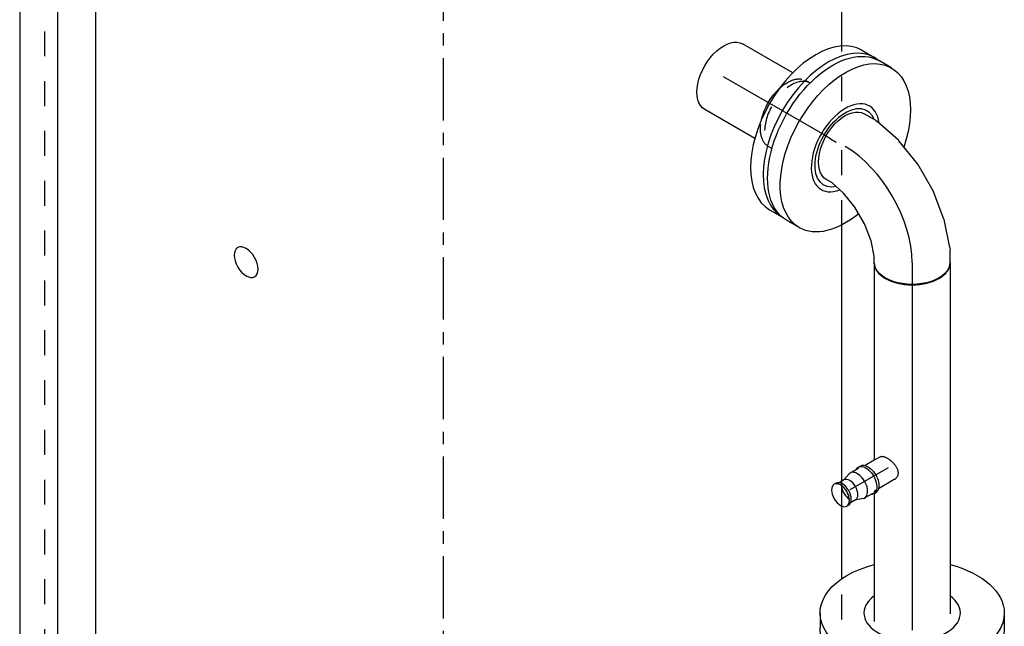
# Model space of a CAD drawing. Extents: x -156717 to 425753, y -51191 to 363295.
# Tile 108 of 256: x 59258 to 60247, y 134119 to 134727. Entities that reach past the tile are written whole.
import ezdxf
from ezdxf.enums import TextEntityAlignment as Align
from ezdxf.lldxf.tags import DXFTag

# ---------------------------------------------------------------- set-up
doc = ezdxf.new("R2010")
doc.units = 0
doc.header["$LTSCALE"] = 50
doc.linetypes.add('CENTER', pattern=[2, 1.25, -0.25, 0.25, -0.25])
doc.linetypes.add('STREEPJES', pattern=[0.1, 0.05, -0.05])
doc.layers.get('0').update_dxf_attribs({"linetype": 'CONTINUOUS'})
for name, color, linetype in [('WL5502--_D', 150, 'CONTINUOUS'), ('WL5502--_HARTLIJN', 8, 'CONTINUOUS'), ('WL5911--_D', 2, 'CONTINUOUS')]:
    doc.layers.add(name, color=color, linetype=linetype)
doc.styles.add('BURO-025', font='ARIAL.TTF', dxfattribs={"height": 125})
tags = doc.linetypes.add('CENTER2', pattern=[28.575, 19.05, -3.175, 3.175, -3.175]).pattern_tags.tags
tags[10:11] = [DXFTag(74, 4), DXFTag(75, 0), DXFTag(340, '0'), DXFTag(46, 1.0), DXFTag(50, 0.0), DXFTag(44, 0.0), DXFTag(45, 0.0)]
tags[8:9] = [DXFTag(74, 4), DXFTag(75, 0), DXFTag(340, '0'), DXFTag(46, 1.0), DXFTag(50, 0.0), DXFTag(44, 0.0), DXFTag(45, 0.0)]
tags[6:7] = [DXFTag(74, 4), DXFTag(75, 0), DXFTag(340, '0'), DXFTag(46, 1.0), DXFTag(50, 0.0), DXFTag(44, 0.0), DXFTag(45, 0.0)]
tags[4:5] = [DXFTag(74, 4), DXFTag(75, 0), DXFTag(340, '0'), DXFTag(46, 1.0), DXFTag(50, 0.0), DXFTag(44, 0.0), DXFTag(45, 0.0)]

# ---------------------------------------------------------------- blocks, each defined once
blk = doc.blocks.new('*U2211')
at = {"color": 8, "linetype": 'STREEPJES', "ltscale": 10}
for p, q in [((403.56, 101.01, -202.59), (1213.94, -1302.6, -202.59)), ((-46.84, -718.87, -202.59), (23.51, -840.73, -202.59)), ((59.99, -903.91, -202.59), (72.54, -925.64, -202.59)), ((201.06, -1148.25, -202.59), (243.55, -1221.84, -202.59)), ((263.17, -1255.83, -202.59), (290.91, -1303.87, -202.59))]:
    blk.add_line(p, q, dxfattribs=at)
at = {"color": 2, "ltscale": 10}
for p, q in [((23.51, -840.73, -202.59), (59.99, -903.91, -202.59)), ((72.54, -925.64, -202.59), (201.06, -1148.25, -202.59)), ((290.91, -1303.87, -202.59), (521.12, -1702.6, -202.59))]:
    blk.add_line(p, q, dxfattribs=at)
blk.add_ellipse((700.27, -816.92, -202.59), major_axis=(14.59, -8.42), ratio=0.57735, start_param=3.141593, end_param=9.421636, dxfattribs=at)
at = {"layer": 'WL5502--_HARTLIJN', "linetype": 'CENTER'}
blk.add_line((0, 0, -202.59), (930.4, -1611.5, -202.59), dxfattribs=at)
at = {"layer": 'WL5502--_D', "color": 2, "style": 'BURO-025'}
blk.add_attdef('POSNR', text='', height=125, dxfattribs=at).set_placement((0, 0), align=Align.MIDDLE)
at = {"layer": 'WL5502--_D', "color": 2, "style": 'BURO-025', "flags": 1}
for tag in ['TYPE', 'FABR']:
    blk.add_attdef(tag, text='', height=125, dxfattribs=at).set_placement((0, 0), align=Align.MIDDLE)
blk = doc.blocks.new('*U2212')
at = {"color": 0, "ltscale": 10}
for p, q in [((-9.8, 15.45, -1441.68), (-12.25, 15.45, -1441.68)), ((0, 14.45, -1441.68), (-9.8, 14.45, -1441.68)), ((1.5, 14.21, -1441.68), (9.59, 11.65, -1441.68)), ((8.98, 11.65, -1441.68), (14.63, 11.65, -1441.68)), ((16.75, 11.65, -1441.68), (17.47, 11.65, -1441.68)), ((17.47, 12.65, -1441.68), (19.6, 12.65, -1441.68)), ((-9.8, -15.45, -1441.68), (-12.25, -15.45, -1441.68)), ((0, -14.45, -1441.68), (-9.8, -14.45, -1441.68)), ((1.5, -14.21, -1441.68), (9.59, -11.65, -1441.68)), ((8.98, -11.65, -1441.68), (14.63, -11.65, -1441.68)), ((16.75, -11.65, -1441.68), (17.47, -11.65, -1441.68)), ((17.47, -12.65, -1441.68), (19.6, -12.65, -1441.68))]:
    blk.add_line(p, q, dxfattribs=at)
at = {"color": 0, "ltscale": 10, "extrusion": (3.41963e-17, -1.97432e-17, -1)}
for centre, start_param, end_param in [((-12.25, 0, -1441.68), 0, 3.141593), ((-9.8, 0, -1441.68), 0, 3.503353), ((-9.8, 0, -1441.68), 5.921424, 6.280044)]:
    blk.add_ellipse(centre, major_axis=(0, -15.45), ratio=0.57735, start_param=start_param, end_param=end_param, dxfattribs=at)
at = {"color": 0, "ltscale": 10}
for centre, major_axis, start_param, end_param in [((0, 0, -1441.68), (0, -14.45), 2.960616, 6.464162), ((8.98, 0, -1441.68), (0, -11.65), 3.141593, 6.283185), ((17.47, 0, -1441.68), (0, -12.65), 3.141593, 6.283185), ((19.6, 0, -1441.68), (0, -12.65), 3.141593, 9.421636), ((8.98, 0, -1441.68), (0, -11.65), 0.821721, 2.319872)]:
    blk.add_ellipse(centre, major_axis=major_axis, ratio=0.57735, start_param=start_param, end_param=end_param, dxfattribs=at)
at = {"layer": 'WL5502--_HARTLIJN', "linetype": 'CENTER2'}
blk.add_line((0, 0, -1441.68), (8.98, 0, -1441.68), dxfattribs=at)
at = {"layer": 'WL5502--_D', "color": 2, "style": 'BURO-025'}
blk.add_attdef('POSNR', text='', height=125, dxfattribs=at).set_placement((0, 0), align=Align.MIDDLE)
blk = doc.blocks.new('*U2213')
at = {"color": 0, "ltscale": 10}
for p, q in [((0.67, 13.45, -1416.48), (19, 13.45, -1416.48)), ((21.45, 13.45, -1416.48), (23.89, 13.45, -1416.48)), ((1.31, -13.45, -1416.48), (8.36, -13.45, -1416.48)), ((8.36, -13.45, -1416.48), (19, -13.45, -1416.48))]:
    blk.add_line(p, q, dxfattribs=at)
blk.add_spline([(0.69, -13.38, -1416.48), (0.07, -13.17, -1416.48), (-0.56, -12.83, -1416.48), (-1.19, -12.36, -1416.48), (-1.81, -11.76, -1416.48), (-2.44, -11.04, -1416.48), (-3.06, -10.21, -1416.48), (-3.66, -9.27, -1416.48), (-4.25, -8.23, -1416.48), (-4.81, -7.11, -1416.48), (-5.34, -5.92, -1416.48), (-5.83, -4.67, -1416.48), (-6.27, -3.37, -1416.48), (-6.65, -2.04, -1416.48), (-6.97, -0.68, -1416.48), (-7.2, 0.68, -1416.48), (-7.36, 2.04, -1416.48), (-7.42, 3.37, -1416.48), (-7.38, 4.67, -1416.48), (-7.23, 5.92, -1416.48), (-6.97, 7.11, -1416.48), (-6.61, 8.23, -1416.48), (-6.13, 9.27, -1416.48), (-5.55, 10.21, -1416.48), (-4.87, 11.04, -1416.48), (-4.09, 11.76, -1416.48), (-3.24, 12.36, -1416.48), (-2.32, 12.83, -1416.48), (-1.36, 13.17, -1416.48), (-0.35, 13.38, -1416.48), (0.67, 13.45, -1416.48)], degree=3, dxfattribs=at)
at = {"layer": 'WL5502--_HARTLIJN', "linetype": 'CENTER2'}
blk.add_line((0, 0, -1416.48), (35.64, 0, -1416.48), dxfattribs=at)
at = {"layer": 'WL5502--_D', "color": 2, "style": 'BURO-025'}
blk.add_attdef('POSNR', text='', height=125, dxfattribs=at).set_placement((0, 0), align=Align.MIDDLE)
blk = doc.blocks.new('*U2214')
at = {"color": 0, "ltscale": 10}
for p, q in [((-7.81, 68.89, -1584.8), (2.65, 80.69, -1584.8)), ((2.65, 80.69, -1584.8), (5.83, 86.2, -1584.8)), ((-22.09, 57.42, -1584.8), (-7.81, 68.89, -1584.8)), ((-38.68, 47.84, -1584.8), (-22.09, 57.42, -1584.8)), ((-71.21, 38.05, -1584.8), (-55.76, 41.21, -1584.8)), ((-55.76, 41.21, -1584.8), (-38.68, 47.84, -1584.8)), ((65.18, 36.8, -1584.8), (71.74, 48.15, -1584.8)), ((-77.57, 38.05, -1584.8), (-71.21, 38.05, -1584.8)), ((45.08, 13.84, -1584.8), (64.07, 35.25, -1584.8)), ((65.18, 36.8, -1584.8), (64.07, 35.25, -1584.8)), ((21.06, -5.54, -1584.8), (44.62, 13.4, -1584.8)), ((44.62, 13.4, -1584.8), (45.08, 13.84, -1584.8)), ((-5.67, -20.98, -1584.8), (21, -5.58, -1584.8)), ((21.06, -5.54, -1584.8), (21, -5.58, -1584.8)), ((-33.92, -31.94, -1584.8), (-5.73, -21.01, -1584.8)), ((-5.67, -20.98, -1584.8), (-5.73, -21.01, -1584.8)), ((-77.57, -38.05, -1584.8), (-64.46, -38.05, -1584.8)), ((-62.56, -37.86, -1584.8), (-64.46, -38.05, -1584.8)), ((-62.56, -37.86, -1584.8), (-34.52, -32.12, -1584.8)), ((-34.52, -32.12, -1584.8), (-33.92, -31.94, -1584.8))]:
    blk.add_line(p, q, dxfattribs=at)
at = {"color": 0, "ltscale": 10, "extrusion": (5.55112e-17, 5.55112e-17, -1)}
for centre, major_axis in [((38.78, 67.18, -1584.8), (-32.95, 19.03)), ((-77.57, 0, -1584.8), (0, -38.05))]:
    blk.add_ellipse(centre, major_axis=major_axis, ratio=0.57735, start_param=0, end_param=3.141593, dxfattribs=at)
at = {"layer": 'WL5502--_HARTLIJN', "linetype": 'CENTER2'}
blk.add_ellipse((-38.78, 67.18, -1584.8), major_axis=(82.27, 47.5), ratio=0.57735, start_param=3.926991, end_param=5.497787, dxfattribs=at)
at = {"layer": 'WL5502--_D', "color": 2, "style": 'BURO-025'}
blk.add_attdef('POSNR', text='', height=125, dxfattribs=at).set_placement((0, 0), align=Align.MIDDLE)
blk = doc.blocks.new('*U2227')
at = {"color": 8, "linetype": 'STREEPJES', "ltscale": 10}
for p, q in [((0, 38.05, -1485.45), (4.84, 38.05, -1485.45)), ((0, -38.05, -1485.45), (4.84, -38.05, -1485.45))]:
    blk.add_line(p, q, dxfattribs=at)
blk.add_ellipse((0, 0, -1485.45), major_axis=(0, 38.05), ratio=0.57735, start_param=3.141593, end_param=6.283185, dxfattribs=at)
at = {"color": 8, "linetype": 'STREEPJES', "ltscale": 10, "extrusion": (6.19519e-17, 3.71854e-18, -1)}
for start_param, end_param in [(0, 1.076351), (2.065241, 3.141593)]:
    blk.add_ellipse((4.84, 0, -1485.45), major_axis=(0, 38.05), ratio=0.57735, start_param=start_param, end_param=end_param, dxfattribs=at)
at = {"color": 0, "ltscale": 10, "extrusion": (6.19519e-17, 3.71854e-18, -1)}
blk.add_ellipse((4.84, 0, -1485.45), major_axis=(0, 38.05), ratio=0.57735, start_param=1.076351, end_param=2.065241, dxfattribs=at)
at = {"layer": 'WL5502--_HARTLIJN', "linetype": 'CENTER2'}
blk.add_line((0, 0, -1485.45), (4.84, 0, -1485.45), dxfattribs=at)
at = {"layer": 'WL5502--_D', "color": 2, "style": 'BURO-025'}
blk.add_attdef('POSNR', text='', height=125, dxfattribs=at).set_placement((0, 0), align=Align.MIDDLE)
blk = doc.blocks.new('*U2228')
at = {"color": 2, "ltscale": 10}
for p, q in [((-17.15, 92.5, -1517.1), (-2.45, 92.5, -1517.1)), ((-17.15, -92.5, -1517.1), (-2.45, -92.5, -1517.1))]:
    blk.add_line(p, q, dxfattribs=at)
at = {"color": 2, "ltscale": 10, "extrusion": (1.17463e-16, -9.24296e-17, -1)}
for centre, major_axis, start_param, end_param in [((-17.15, 0, -1517.1), (0, 92.5), 0, 4.382078), ((-17.15, 0, -1517.1), (0, 92.5), 5.291224, 6.280044), ((-2.45, 0, -1517.1), (0, 92.5), 0, 3.141593), ((-17.15, 0, -1517.1), (0, 43.21), 5.800204, 9.867971), ((-17.15, 0, -1517.1), (0, 43.21), 5.800204, 9.867971)]:
    blk.add_ellipse(centre, major_axis=major_axis, ratio=0.57735, start_param=start_param, end_param=end_param, dxfattribs=at)
at = {"color": 2, "ltscale": 10}
blk.add_ellipse((-17.15, 0, -1517.1), major_axis=(0, 48.38), ratio=0.57735, start_param=2.483793, end_param=6.907839, dxfattribs=at)
at = {"layer": 'WL5502--_HARTLIJN', "linetype": 'CENTER'}
blk.add_line((-6.53, 0, -1517.1), (0, 0, -1517.1), dxfattribs=at)
at = {"layer": 'WL5502--_D', "color": 2, "style": 'BURO-025'}
blk.add_attdef('POSNR', text='', height=125, dxfattribs=at).set_placement((0, 0), align=Align.MIDDLE)
at = {"layer": 'WL5502--_D', "color": 2, "style": 'BURO-025', "flags": 1}
blk.add_attdef('FABR', text='', height=125, dxfattribs=at).set_placement((0, 0), align=Align.MIDDLE)
blk = doc.blocks.new('*U2229')
at = {"color": 2, "ltscale": 10}
for p, q in [((-17.15, 92.5, -1517.52), (-2.45, 92.5, -1517.52)), ((-17.15, -92.5, -1517.52), (-3.13, -92.5, -1517.52))]:
    blk.add_line(p, q, dxfattribs=at)
for centre, start_param, end_param in [((-17.15, 0, -1517.52), 3.141593, 6.283185), ((-2.45, 0, -1517.52), 3.141593, 6.269601), ((-2.45, 0, -1517.52), 3.029043, 3.138451)]:
    blk.add_ellipse(centre, major_axis=(0, -92.5), ratio=0.57735, start_param=start_param, end_param=end_param, dxfattribs=at)
at = {"layer": 'WL5502--_HARTLIJN', "linetype": 'CENTER'}
blk.add_line((-6.53, 0, -1517.52), (0, 0, -1517.52), dxfattribs=at)
at = {"layer": 'WL5502--_D', "color": 2, "style": 'BURO-025'}
blk.add_attdef('POSNR', text='', height=125, dxfattribs=at).set_placement((0, 0), align=Align.MIDDLE)
at = {"layer": 'WL5502--_D', "color": 2, "style": 'BURO-025', "flags": 1}
blk.add_attdef('FABR', text='', height=125, dxfattribs=at).set_placement((0, 0), align=Align.MIDDLE)
blk = doc.blocks.new('*U2230')
at = {"color": 0, "ltscale": 10}
for p, q in [((59.29, 38.05, -1512.9), (117.37, 38.05, -1512.9)), ((59.29, -38.05, -1512.9), (117.37, -38.05, -1512.9))]:
    blk.add_line(p, q, dxfattribs=at)
at = {"color": 0, "ltscale": 10, "extrusion": (2.13149e-17, 1.23061e-17, -1)}
blk.add_ellipse((117.37, 0, -1512.9), major_axis=(0, 38.05), ratio=0.57735, start_param=0, end_param=3.141593, dxfattribs=at)
at = {"layer": 'WL5502--_HARTLIJN', "linetype": 'CENTER2'}
blk.add_line((0, 0, -1512.9), (117.37, 0, -1512.9), dxfattribs=at)
at = {"layer": 'WL5502--_D', "color": 2, "style": 'BURO-025'}
blk.add_attdef('POSNR', text='', height=125, dxfattribs=at).set_placement((0, 0), align=Align.MIDDLE)
blk = doc.blocks.new('*U2243')
at = {"color": 0, "ltscale": 10}
for p, q in [((0, 38.05, -1934.53), (155.39, 38.05, -1934.53)), ((330.9, 38.05, -1934.53), (1680.75, 38.05, -1934.53)), ((0, -38.05, -1934.53), (111.46, -38.05, -1934.53)), ((286.97, -38.05, -1934.53), (1680.75, -38.05, -1934.53))]:
    blk.add_line(p, q, dxfattribs=at)
at = {"color": 8, "linetype": 'STREEPJES', "ltscale": 10}
for p, q in [((175.39, 38.05, -1934.53), (310.9, 38.05, -1934.53)), ((131.46, -38.05, -1934.53), (266.97, -38.05, -1934.53))]:
    blk.add_line(p, q, dxfattribs=at)
at = {"color": 0, "ltscale": 10}
blk.add_ellipse((0, 0, -1934.53), major_axis=(0, 38.05), ratio=0.57735, start_param=3.141593, end_param=6.283185, dxfattribs=at)
at = {"color": 0, "ltscale": 10, "extrusion": (5.55112e-17, -3.08149e-33, -1)}
blk.add_ellipse((1680.75, 0, -1934.53), major_axis=(0, 38.05), ratio=0.57735, start_param=0, end_param=3.141593, dxfattribs=at)
at = {"layer": 'WL5502--_HARTLIJN', "linetype": 'CENTER2'}
blk.add_line((0, 0, -1934.53), (1680.75, 0, -1934.53), dxfattribs=at)
at = {"layer": 'WL5502--_D', "color": 2, "style": 'BURO-025'}
blk.add_attdef('POSNR', text='', height=125, dxfattribs=at).set_placement((0, 0), align=Align.MIDDLE)
blk = doc.blocks.new('*U2245')
at = {"color": 0, "ltscale": 10}
for p, q in [((0, 38.05, -1529.65), (352.13, 38.05, -1529.65)), ((0, -38.05, -1529.65), (198.04, -38.05, -1529.65)), ((229.1, -38.05, -1529.65), (231.33, -38.05, -1529.65)), ((231.41, -38.05, -1529.65), (359.93, -38.05, -1529.65))]:
    blk.add_line(p, q, dxfattribs=at)
blk.add_ellipse((0, 0, -1529.65), major_axis=(0, 38.05), ratio=0.57735, start_param=3.141593, end_param=6.283185, dxfattribs=at)
at = {"layer": 'WL5502--_HARTLIJN', "linetype": 'CENTER2'}
blk.add_line((0, 0, -1529.65), (362.06, 0, -1529.65), dxfattribs=at)
at = {"layer": 'WL5502--_D', "color": 2, "style": 'BURO-025'}
blk.add_attdef('POSNR', text='', height=125, dxfattribs=at).set_placement((0, 0), align=Align.MIDDLE)
blk = doc.blocks.new('*U2246')
at = {"color": 2, "ltscale": 10}
for p, q in [((-17.15, 92.5, -1269.01), (-2.45, 92.5, -1269.01)), ((-17.15, -92.5, -1269.01), (-2.45, -92.5, -1269.01))]:
    blk.add_line(p, q, dxfattribs=at)
at = {"color": 2, "ltscale": 10, "extrusion": (5.55112e-17, 9.24446e-33, -1)}
for centre, start_param, end_param in [((-17.15, 0, -1269.01), 0, 4.288453), ((-17.15, 0, -1269.01), 5.136325, 6.280044), ((-2.45, 0, -1269.01), 0, 3.141593)]:
    blk.add_ellipse(centre, major_axis=(0, 92.5), ratio=0.57735, start_param=start_param, end_param=end_param, dxfattribs=at)
at = {"color": 2, "ltscale": 10}
blk.add_ellipse((-17.15, 0, -1269.01), major_axis=(0, 48.38), ratio=0.57735, start_param=2.475954, end_param=6.948824, dxfattribs=at)
at = {"layer": 'WL5502--_HARTLIJN', "linetype": 'CENTER'}
blk.add_line((-6.53, 0, -1269.01), (0, 0, -1269.01), dxfattribs=at)
at = {"layer": 'WL5502--_D', "color": 2, "style": 'BURO-025'}
blk.add_attdef('POSNR', text='', height=125, dxfattribs=at).set_placement((0, 0), align=Align.MIDDLE)
at = {"layer": 'WL5502--_D', "color": 2, "style": 'BURO-025', "flags": 1}
blk.add_attdef('FABR', text='', height=125, dxfattribs=at).set_placement((0, 0), align=Align.MIDDLE)

msp = doc.modelspace()

# ---------------------------------------------------------------- block references
at = {"layer": 'WL5502--_D'}
for name, p, rotation in [('*U2243', (59296.45138, 135205.34736, 1934.52862), 270), ('*U2229', (60072.45683, 134608.17723, 1517.51906), 329.9999999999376), ('*U2228', (60072.52537, 134607.46187, 1517.09717), 149.9999999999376), ('*U2230', (60066.79998, 134611.44322, 1512.90026), 149.9999999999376), ('*U2227', (60033.18643, 134630.85001, 1485.45491), 149.9999999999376), ('*U2214', (60154.45357, 134561.30231, 1584.79857), 90), ('*U2245', (60154.45357, 134483.30399, 1529.64542), 270), ('*U2213', (60130.36594, 134277.79186, 1416.47502), 210.0000000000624), ('*U2212', (60099.49986, 134259.97131, 1441.67707), 210.0000000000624), ('*U2246', (60154.45357, 134114.70743, 1269.00829), 270)]:
    msp.add_blockref(name, p, dxfattribs=dict(at, rotation=rotation))
at = {"layer": 'WL5911--_D', "rotation": 149.9999999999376}
msp.add_blockref('*U2211', (59683.7426, 133426.43427, 202.586), dxfattribs=at)

doc.saveas('drawing.dxf')
